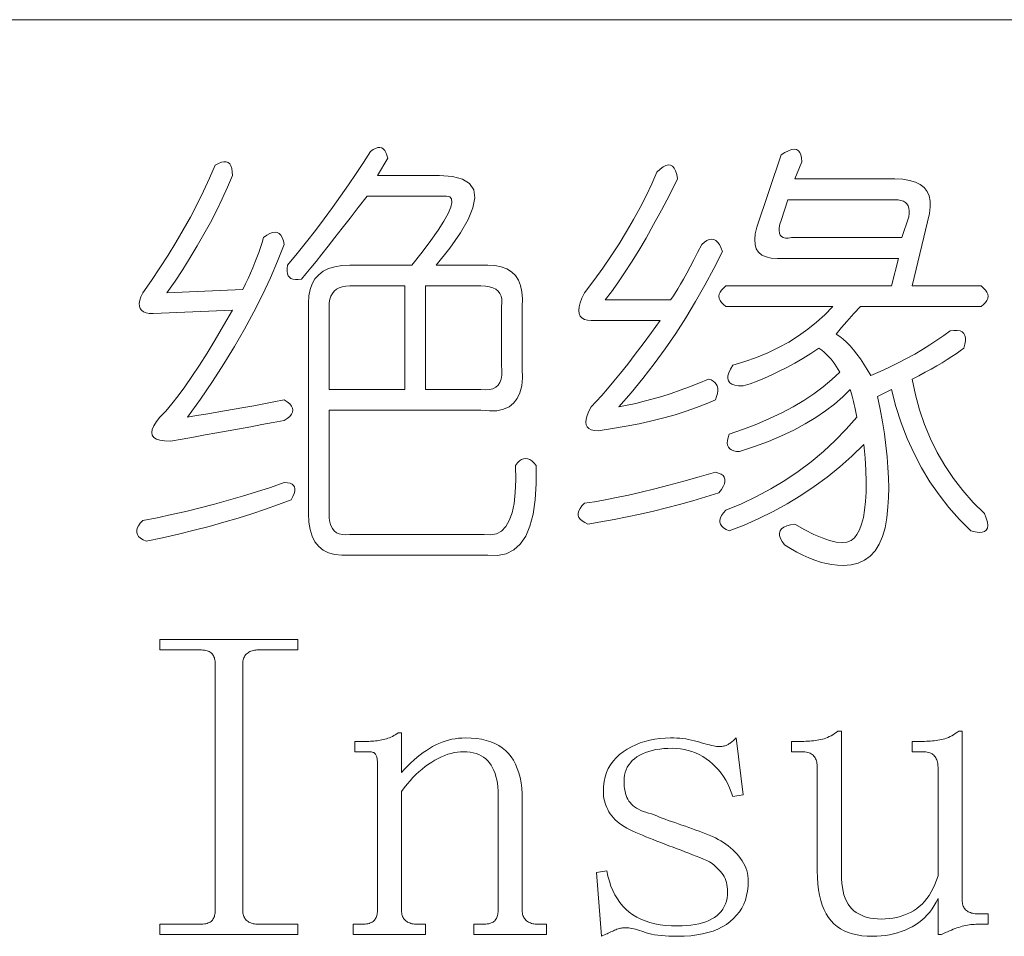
# Model space of a CAD drawing. Extents: x 1 to 297, y 1 to 210.
# Tile 84 of 171: x 175.62 to 180.51, y 51.95 to 56.51. Entities that reach past the tile are written whole.
import ezdxf

# ---------------------------------------------------------------- set-up
doc = ezdxf.new("R2010")
doc.units = 0

msp = doc.modelspace()

# ---------------------------------------------------------------- linework, layer by layer
at = {"color": 7, "lineweight": 13}
msp.add_line((1.3055, 56.5077), (219.3213, 56.5077), dxfattribs=at)
for points in [[(177.3939, 55.7334), (177.7025, 55.7334), (177.7671, 55.729), (177.817, 55.7156), (177.8522, 55.6933), (177.8726, 55.6621), (177.8782, 55.622), (177.8691, 55.573), (177.8453, 55.515), (177.8067, 55.4482), (177.7534, 55.3724), (177.6854, 55.2877), (177.9425, 55.2877), (177.9782, 55.2857), (178.0097, 55.2795), (178.0371, 55.2692), (178.0604, 55.2548), (178.0797, 55.2363), (178.0947, 55.2137), (178.1057, 55.1869), (178.1126, 55.1561), (178.1153, 55.1211), (178.1139, 55.082), (178.1139, 54.7734), (178.115, 54.7282), (178.1112, 54.6884), (178.1026, 54.6541), (178.0892, 54.6253), (178.0711, 54.602), (178.0481, 54.5842), (178.0203, 54.5718), (177.9878, 54.565), (177.9504, 54.5636), (177.9082, 54.5677), (177.1539, 54.5677), (177.1539, 54.0534), (177.155, 54.0308), (177.1581, 54.0109), (177.1632, 53.9938), (177.1704, 53.9794), (177.1796, 53.9677), (177.191, 53.9588), (177.2043, 53.9526), (177.2198, 53.9492), (177.2372, 53.9485), (177.2568, 53.9506), (177.9254, 53.9506), (177.9578, 53.9478), (177.9864, 53.9533), (178.0112, 53.967), (178.0323, 53.989), (178.0496, 54.0191), (178.0632, 54.0575), (178.073, 54.1042), (178.079, 54.159), (178.0812, 54.2221), (178.0797, 54.2934), (178.0899, 54.3058), (178.1002, 54.3154), (178.1105, 54.3222), (178.1208, 54.3263), (178.1311, 54.3277), (178.1414, 54.3263), (178.1516, 54.3222), (178.1619, 54.3154), (178.1722, 54.3058), (178.1825, 54.2934), (178.1832, 54.2026), (178.1784, 54.122), (178.1681, 54.0517), (178.1523, 53.9917), (178.1311, 53.942), (178.1043, 53.9026), (178.0721, 53.8734), (178.0344, 53.8546), (177.9912, 53.846), (177.9425, 53.8477), (177.2568, 53.8477), (177.2177, 53.8467), (177.1827, 53.8505), (177.1519, 53.859), (177.1251, 53.8724), (177.1025, 53.8906), (177.084, 53.9135), (177.0696, 53.9413), (177.0593, 53.9739), (177.0531, 54.0113), (177.0511, 54.0534), (177.0511, 55.0991), (177.0531, 55.135), (177.0593, 55.167), (177.0696, 55.1953), (177.084, 55.2198), (177.1025, 55.2406), (177.1251, 55.2575), (177.1519, 55.2707), (177.1827, 55.2802), (177.2177, 55.2858), (177.2568, 55.2877), (177.5654, 55.2877), (177.6164, 55.3529), (177.66, 55.4111), (177.696, 55.4626), (177.7244, 55.5071), (177.7454, 55.5449), (177.7587, 55.5757), (177.7646, 55.5997), (177.7628, 55.6169), (177.7536, 55.6271), (177.7368, 55.6306), (177.3425, 55.6306), (177.2991, 55.574), (177.2582, 55.5209), (177.2196, 55.4711), (177.1834, 55.4249), (177.1496, 55.382), (177.1183, 55.3426), (177.0893, 55.3066), (177.0627, 55.274), (177.0386, 55.2449), (177.0168, 55.2191), (177.0007, 55.2167), (176.9866, 55.2164), (176.9746, 55.2181), (176.9647, 55.2219), (176.9568, 55.2277), (176.951, 55.2356), (176.9472, 55.2455), (176.9455, 55.2575), (176.9458, 55.2716), (176.9482, 55.2877), (176.9955, 55.3458), (177.0415, 55.4036), (177.086, 55.461), (177.1292, 55.5181), (177.1711, 55.5749), (177.2115, 55.6313), (177.2506, 55.6873), (177.2883, 55.743), (177.3247, 55.7984), (177.3596, 55.8534), (177.3728, 55.8623), (177.385, 55.8685), (177.3962, 55.8719), (177.4063, 55.8726), (177.4154, 55.8706), (177.4234, 55.8658), (177.4305, 55.8582), (177.4364, 55.8479), (177.4414, 55.8349), (177.4454, 55.8191)], [(180.0511, 54.722), (180.067, 54.6443), (180.0874, 54.5691), (180.1123, 54.4962), (180.1416, 54.4258), (180.1754, 54.3577), (180.2136, 54.2921), (180.2563, 54.2288), (180.3034, 54.1679), (180.355, 54.1095), (180.4111, 54.0534), (180.4196, 54.031), (180.4248, 54.0116), (180.4265, 53.9953), (180.4248, 53.9821), (180.4196, 53.972), (180.4111, 53.965), (180.3991, 53.961), (180.3836, 53.9602), (180.3648, 53.9624), (180.3425, 53.9677), (180.2861, 54.0241), (180.2335, 54.0836), (180.1846, 54.1462), (180.1395, 54.2118), (180.0982, 54.2806), (180.0607, 54.3524), (180.0269, 54.4273), (179.9969, 54.5053), (179.9707, 54.5864), (179.9482, 54.6706), (179.8796, 54.6363), (179.8925, 54.5722), (179.9036, 54.5101), (179.9131, 54.4501), (179.9208, 54.3922), (179.9268, 54.3363), (179.9311, 54.2825), (179.9336, 54.2307), (179.9345, 54.181), (179.9336, 54.1333), (179.9311, 54.0877), (179.9258, 54.0323), (179.9167, 53.9828), (179.9038, 53.9391), (179.8872, 53.9012), (179.8668, 53.8691), (179.8426, 53.8429), (179.8147, 53.8225), (179.783, 53.8079), (179.7475, 53.7992), (179.7082, 53.7963), (179.6806, 53.7973), (179.6527, 53.8004), (179.6244, 53.8055), (179.5958, 53.8127), (179.5668, 53.822), (179.5375, 53.8333), (179.5078, 53.8467), (179.4778, 53.8621), (179.4475, 53.8796), (179.4168, 53.8991), (179.405, 53.9156), (179.3969, 53.9307), (179.3926, 53.9444), (179.3921, 53.9567), (179.3954, 53.9677), (179.4024, 53.9773), (179.4132, 53.9855), (179.4278, 53.9924), (179.4461, 53.9979), (179.4682, 54.002), (179.5176, 53.9737), (179.5629, 53.9506), (179.604, 53.9326), (179.641, 53.9197), (179.6739, 53.912), (179.7027, 53.9094), (179.7274, 53.912), (179.748, 53.9197), (179.7645, 53.9326), (179.7768, 53.9506), (179.7895, 53.9735), (179.8001, 54.0013), (179.8087, 54.0339), (179.8152, 54.0713), (179.8196, 54.1134), (179.822, 54.1604), (179.8224, 54.2122), (179.8207, 54.2687), (179.8169, 54.3301), (179.8111, 54.3963), (179.7519, 54.3395), (179.6911, 54.2859), (179.6285, 54.2353), (179.5642, 54.1878), (179.4982, 54.1434), (179.4305, 54.1021), (179.3611, 54.0639), (179.2899, 54.0287), (179.2171, 53.9967), (179.1425, 53.9677), (179.1269, 53.9749), (179.1144, 53.9828), (179.105, 53.9914), (179.0986, 54.0006), (179.0954, 54.0106), (179.0952, 54.0212), (179.0981, 54.0325), (179.1041, 54.0445), (179.1132, 54.0572), (179.1254, 54.0706), (179.2029, 54.103), (179.2776, 54.1385), (179.3496, 54.177), (179.4188, 54.2187), (179.4854, 54.2634), (179.5491, 54.3113), (179.6102, 54.3622), (179.6684, 54.4162), (179.724, 54.4733), (179.7768, 54.5334), (179.7734, 54.5502), (179.7699, 54.5663), (179.7665, 54.5818), (179.7631, 54.5965), (179.7596, 54.6106), (179.7562, 54.6239), (179.7528, 54.6366), (179.7494, 54.6486), (179.7459, 54.6599), (179.7425, 54.6706), (179.7062, 54.6335), (179.6657, 54.5979), (179.6211, 54.5636), (179.5724, 54.5307), (179.5196, 54.4991), (179.4627, 54.469), (179.4017, 54.4402), (179.3366, 54.4127), (179.2673, 54.3867), (179.1939, 54.362), (179.178, 54.3629), (179.1644, 54.3654), (179.1533, 54.3697), (179.1446, 54.3757), (179.1382, 54.3834), (179.1343, 54.3929), (179.1327, 54.404), (179.1336, 54.4169), (179.1368, 54.4314), (179.1425, 54.4477), (179.2128, 54.4724), (179.2796, 54.4985), (179.3431, 54.5259), (179.4031, 54.5547), (179.4596, 54.5849), (179.5128, 54.6164), (179.5625, 54.6493), (179.6088, 54.6836), (179.6516, 54.7193), (179.6911, 54.7563), (179.6839, 54.7698), (179.676, 54.783), (179.6674, 54.7959), (179.6582, 54.8084), (179.6482, 54.8206), (179.6376, 54.8324), (179.6263, 54.8439), (179.6143, 54.855), (179.6016, 54.8658), (179.5882, 54.8763), (179.5474, 54.8497), (179.5073, 54.8249), (179.4679, 54.8017), (179.4291, 54.7803), (179.3911, 54.7606), (179.3537, 54.7426), (179.317, 54.7263), (179.281, 54.7117), (179.2457, 54.6989), (179.2111, 54.6877), (179.189, 54.6887), (179.1706, 54.6918), (179.156, 54.697), (179.1452, 54.7042), (179.1382, 54.7134), (179.135, 54.7247), (179.1355, 54.7381), (179.1398, 54.7535), (179.1478, 54.771), (179.1596, 54.7906), (179.2202, 54.8089), (179.2783, 54.8297), (179.334, 54.8528), (179.3873, 54.8783), (179.4382, 54.9063), (179.4867, 54.9366), (179.5328, 54.9694), (179.5766, 55.0045), (179.6179, 55.0421), (179.6568, 55.082), (179.1254, 55.082), (179.113, 55.0923), (179.1034, 55.1026), (179.0966, 55.1129), (179.0924, 55.1231), (179.0911, 55.1334), (179.0924, 55.1437), (179.0966, 55.154), (179.1034, 55.1643), (179.113, 55.1746), (179.1254, 55.1849), (179.9482, 55.1849), (179.9825, 55.322), (179.4168, 55.322), (179.3815, 55.3205), (179.351, 55.3227), (179.3252, 55.3287), (179.3043, 55.3385), (179.2882, 55.352), (179.2769, 55.3693), (179.2704, 55.3904), (179.2687, 55.4153), (179.2718, 55.4439), (179.2796, 55.4763), (179.3996, 55.8363), (179.4192, 55.8483), (179.4367, 55.8569), (179.4521, 55.862), (179.4655, 55.8637), (179.4768, 55.862), (179.486, 55.8569), (179.4932, 55.8483), (179.4984, 55.8363), (179.5015, 55.8209), (179.5025, 55.802), (179.4682, 55.7163), (179.9654, 55.7163), (180.0041, 55.7146), (180.038, 55.7094), (180.0672, 55.7009), (180.0915, 55.6889), (180.1111, 55.6734), (180.1258, 55.6546), (180.1358, 55.6323), (180.1409, 55.6066), (180.1413, 55.5774), (180.1368, 55.5449), (180.0511, 55.1849), (180.3939, 55.1849), (180.4063, 55.1746), (180.4159, 55.1643), (180.4227, 55.154), (180.4268, 55.1437), (180.4282, 55.1334), (180.4268, 55.1231), (180.4227, 55.1129), (180.4159, 55.1026), (180.4063, 55.0923), (180.3939, 55.082), (179.7939, 55.082), (179.7835, 55.0714), (179.7727, 55.0601), (179.7615, 55.0481), (179.75, 55.0354), (179.7382, 55.022), (179.726, 55.0079), (179.7135, 54.9932), (179.7007, 54.9778), (179.6875, 54.9617), (179.6739, 54.9449), (179.6911, 54.9335), (179.7082, 54.9202), (179.7254, 54.9047), (179.7425, 54.8873), (179.7596, 54.8677), (179.7768, 54.8461), (179.7939, 54.8225), (179.8111, 54.7967), (179.8282, 54.769), (179.8454, 54.7391), (179.8925, 54.7599), (179.9379, 54.781), (179.9816, 54.8024), (180.0237, 54.8242), (180.0639, 54.8463), (180.1025, 54.8687), (180.1394, 54.8915), (180.1745, 54.9147), (180.2079, 54.9382), (180.2396, 54.962), (180.2589, 54.9642), (180.2753, 54.9641), (180.289, 54.9615), (180.3, 54.9565), (180.3082, 54.9491), (180.3137, 54.9394), (180.3164, 54.9272), (180.3164, 54.9126), (180.3137, 54.8957), (180.3082, 54.8763), (180.2902, 54.8624), (180.2705, 54.8482), (180.2491, 54.8336), (180.2259, 54.8187), (180.2011, 54.8034), (180.1745, 54.7878), (180.1462, 54.7719), (180.1162, 54.7556), (180.0845, 54.739)], [(176.5882, 55.7849), (176.6045, 55.7936), (176.6191, 55.7993), (176.6319, 55.8018), (176.6431, 55.8013), (176.6525, 55.7977), (176.6602, 55.791), (176.6662, 55.7813), (176.6705, 55.7684), (176.6731, 55.7525), (176.6739, 55.7334), (176.6491, 55.6751), (176.6225, 55.6169), (176.5942, 55.5586), (176.5642, 55.5003), (176.5325, 55.442), (176.4991, 55.3837), (176.4639, 55.3254), (176.4271, 55.2671), (176.3885, 55.2089), (176.3482, 55.1506), (176.7254, 55.1677), (176.7387, 55.195), (176.7514, 55.2219), (176.7634, 55.2485), (176.7747, 55.2747), (176.7854, 55.3006), (176.7953, 55.3261), (176.8046, 55.3513), (176.8131, 55.3762), (176.821, 55.4007), (176.8282, 55.4249), (176.8447, 55.4369), (176.8598, 55.4454), (176.8735, 55.4506), (176.8858, 55.4523), (176.8968, 55.4506), (176.9064, 55.4454), (176.9146, 55.4369), (176.9215, 55.4249), (176.927, 55.4094), (176.9311, 55.3906), (176.8985, 55.3079), (176.8625, 55.2246), (176.8231, 55.1406), (176.7802, 55.0559), (176.7339, 54.9706), (176.6842, 54.8845), (176.6311, 54.7978), (176.5745, 54.7103), (176.5145, 54.6222), (176.4511, 54.5334), (176.496, 54.5405), (176.5416, 54.5478), (176.5879, 54.5555), (176.6348, 54.5636), (176.6825, 54.572), (176.7309, 54.5807), (176.7799, 54.5898), (176.8296, 54.5993), (176.88, 54.609), (176.9311, 54.6191), (176.9465, 54.6089), (176.9585, 54.5986), (176.9671, 54.5883), (176.9722, 54.578), (176.9739, 54.5677), (176.9722, 54.5574), (176.9671, 54.5471), (176.9585, 54.5369), (176.9465, 54.5266), (176.9311, 54.5163), (176.876, 54.506), (176.8207, 54.4957), (176.765, 54.4854), (176.7089, 54.4751), (176.6525, 54.4649), (176.5958, 54.4546), (176.5387, 54.4443), (176.4812, 54.434), (176.4235, 54.4237), (176.3654, 54.4134), (176.3371, 54.4146), (176.3139, 54.4182), (176.2959, 54.4242), (176.2831, 54.4326), (176.2754, 54.4434), (176.2728, 54.4566), (176.2754, 54.4722), (176.2831, 54.4902), (176.2959, 54.5106), (176.3139, 54.5334), (176.3422, 54.5634), (176.3722, 54.5986), (176.4039, 54.6389), (176.4374, 54.6843), (176.4725, 54.7349), (176.5094, 54.7906), (176.5479, 54.8514), (176.5882, 54.9174), (176.6302, 54.9886), (176.6739, 55.0649), (176.2796, 55.0477), (176.2606, 55.0487), (176.2447, 55.0518), (176.2318, 55.057), (176.222, 55.0642), (176.2154, 55.0734), (176.2118, 55.0847), (176.2112, 55.0981), (176.2138, 55.1135), (176.2195, 55.131), (176.2282, 55.1506), (176.2719, 55.2125), (176.3139, 55.2747), (176.3542, 55.3373), (176.3928, 55.4002), (176.4296, 55.4634), (176.4648, 55.527), (176.4982, 55.591), (176.5299, 55.6553), (176.5599, 55.7199)], [(178.7825, 55.7506), (178.799, 55.7657), (178.814, 55.7766), (178.8278, 55.7835), (178.8401, 55.7862), (178.8511, 55.7849), (178.8607, 55.7794), (178.8689, 55.7698), (178.8758, 55.7561), (178.8812, 55.7382), (178.8854, 55.7163), (178.8447, 55.6362), (178.8051, 55.5606), (178.7666, 55.4895), (178.729, 55.4228), (178.6925, 55.3606), (178.657, 55.3028), (178.6226, 55.2495), (178.5891, 55.2006), (178.5567, 55.1562), (178.5254, 55.1163), (178.8511, 55.1163), (178.8619, 55.1314), (178.8737, 55.1492), (178.8866, 55.1698), (178.9004, 55.1931), (178.9154, 55.2191), (178.9313, 55.2479), (178.9483, 55.2795), (178.9663, 55.3138), (178.9853, 55.3508), (179.0054, 55.3906), (179.0187, 55.4026), (179.0314, 55.4111), (179.0434, 55.4163), (179.0547, 55.418), (179.0654, 55.4163), (179.0753, 55.4111), (179.0846, 55.4026), (179.0931, 55.3906), (179.101, 55.3751), (179.1082, 55.3563), (179.066, 55.2714), (179.0218, 55.1883), (178.9755, 55.1069), (178.9272, 55.0271), (178.8768, 54.9491), (178.8243, 54.8729), (178.7698, 54.7983), (178.7132, 54.7254), (178.6546, 54.6543), (178.5939, 54.5849), (178.6354, 54.5924), (178.6776, 54.6013), (178.7204, 54.6116), (178.764, 54.6233), (178.8082, 54.6363), (178.8531, 54.6507), (178.8987, 54.6665), (178.945, 54.6836), (178.992, 54.7021), (179.0396, 54.722), (179.0523, 54.7179), (179.063, 54.7124), (179.0715, 54.7055), (179.078, 54.6973), (179.0825, 54.6877), (179.0849, 54.6767), (179.0853, 54.6644), (179.0835, 54.6507), (179.0798, 54.6356), (179.0739, 54.6191), (179.028, 54.5991), (178.9793, 54.5801), (178.9279, 54.5621), (178.8737, 54.5451), (178.8168, 54.5291), (178.7571, 54.5142), (178.6947, 54.5003), (178.6296, 54.4875), (178.5617, 54.4757), (178.4911, 54.4649), (178.4722, 54.4661), (178.4568, 54.4697), (178.4448, 54.4757), (178.4362, 54.4841), (178.4311, 54.4949), (178.4294, 54.5081), (178.4311, 54.5237), (178.4362, 54.5417), (178.4448, 54.5621), (178.4568, 54.5849), (178.4818, 54.6107), (178.5089, 54.6404), (178.538, 54.6738), (178.5692, 54.711), (178.6025, 54.752), (178.6378, 54.7967), (178.6752, 54.8453), (178.7146, 54.8975), (178.7561, 54.9536), (178.7996, 55.0134), (178.4568, 55.0134), (178.4379, 55.0148), (178.4225, 55.0189), (178.4105, 55.0258), (178.4019, 55.0354), (178.3968, 55.0477), (178.3951, 55.0628), (178.3968, 55.0806), (178.4019, 55.1012), (178.4105, 55.1245), (178.4225, 55.1506), (178.4693, 55.2121), (178.5137, 55.2733), (178.5557, 55.3342), (178.5953, 55.3947), (178.6325, 55.4549), (178.6673, 55.5147), (178.6997, 55.5742), (178.7297, 55.6333), (178.7573, 55.6921)], [(179.9654, 55.6134), (179.4339, 55.6134), (179.3996, 55.5106), (179.394, 55.4912), (179.3907, 55.4742), (179.3899, 55.4597), (179.3914, 55.4475), (179.3954, 55.4377), (179.4017, 55.4303), (179.4104, 55.4254), (179.4216, 55.4228), (179.4351, 55.4226), (179.4511, 55.4249), (179.9996, 55.4249), (180.0339, 55.5277), (180.0363, 55.544), (180.0367, 55.5586), (180.035, 55.5714), (180.0312, 55.5826), (180.0254, 55.592), (180.0175, 55.5997), (180.0075, 55.6057), (179.9955, 55.61), (179.9815, 55.6126)], [(177.5311, 55.1849), (177.2568, 55.1849), (177.2372, 55.1838), (177.2198, 55.1807), (177.2043, 55.1756), (177.191, 55.1684), (177.1796, 55.1591), (177.1704, 55.1478), (177.1632, 55.1345), (177.1581, 55.119), (177.155, 55.1015), (177.1539, 55.082), (177.1539, 54.6706), (177.5311, 54.6706)], [(177.9082, 55.1849), (177.6339, 55.1849), (177.6339, 54.6706), (177.9082, 54.6706), (177.9308, 54.6687), (177.9507, 54.6699), (177.9679, 54.6742), (177.9823, 54.6815), (177.9939, 54.692), (178.0028, 54.7055), (178.009, 54.7222), (178.0125, 54.7419), (178.0131, 54.7647), (178.0111, 54.7906), (178.0111, 55.082), (178.0131, 55.1015), (178.0125, 55.119), (178.009, 55.1345), (178.0028, 55.1478), (177.9939, 55.1591), (177.9823, 55.1684), (177.9679, 55.1756), (177.9507, 55.1807), (177.9308, 55.1838)], [(179.0739, 54.2591), (179.0895, 54.255), (179.1021, 54.2495), (179.1115, 54.2427), (179.1178, 54.2345), (179.1211, 54.2249), (179.1212, 54.2139), (179.1183, 54.2015), (179.1123, 54.1878), (179.1032, 54.1727), (179.0911, 54.1563), (179.0259, 54.1362), (178.9608, 54.1172), (178.8956, 54.0992), (178.8305, 54.0822), (178.7654, 54.0663), (178.7002, 54.0514), (178.6351, 54.0375), (178.5699, 54.0246), (178.5048, 54.0128), (178.4396, 54.002), (178.424, 54.0092), (178.4115, 54.0171), (178.4021, 54.0257), (178.3958, 54.0349), (178.3925, 54.0449), (178.3923, 54.0555), (178.3952, 54.0668), (178.4012, 54.0788), (178.4103, 54.0915), (178.4225, 54.1049), (178.4722, 54.1126), (178.5254, 54.122), (178.5819, 54.1331), (178.6419, 54.146), (178.7054, 54.1606), (178.7722, 54.1769), (178.8425, 54.1949), (178.9162, 54.2146), (178.9934, 54.236)], [(176.9311, 54.2077), (176.9468, 54.2069), (176.9599, 54.2043), (176.9702, 54.2), (176.9777, 54.194), (176.9825, 54.1863), (176.9846, 54.1769), (176.9839, 54.1657), (176.9804, 54.1529), (176.9743, 54.1383), (176.9654, 54.122), (176.9026, 54.0983), (176.8378, 54.0754), (176.771, 54.0531), (176.702, 54.0315), (176.6311, 54.0106), (176.558, 53.9903), (176.483, 53.9708), (176.4058, 53.9519), (176.3266, 53.9338), (176.2454, 53.9163), (176.2298, 53.9235), (176.2172, 53.9314), (176.2078, 53.9399), (176.2015, 53.9492), (176.1982, 53.9591), (176.198, 53.9698), (176.201, 53.9811), (176.207, 53.9931), (176.216, 54.0058), (176.2282, 54.0191), (176.3, 54.0334), (176.3715, 54.0486), (176.4427, 54.0649), (176.5135, 54.0822), (176.5839, 54.1006), (176.654, 54.1199), (176.7238, 54.1403), (176.7932, 54.1618), (176.8623, 54.1842)], [(176.3139, 53.3763), (176.3139, 53.4277), (176.9996, 53.4277), (176.9996, 53.3763), (176.8025, 53.3763), (176.7958, 53.3761), (176.7893, 53.3756), (176.7831, 53.3747), (176.7771, 53.3735), (176.7714, 53.372), (176.766, 53.3701), (176.7608, 53.3679), (176.7559, 53.3653), (176.7512, 53.3624), (176.7468, 53.3591), (176.7427, 53.3555), (176.7391, 53.3516), (176.7359, 53.3473), (176.7331, 53.3427), (176.7307, 53.3377), (176.7288, 53.3324), (176.7273, 53.3267), (176.7262, 53.3207), (176.7256, 53.3144), (176.7254, 53.3077), (176.7254, 52.082), (176.7256, 52.0753), (176.7262, 52.069), (176.7273, 52.063), (176.7288, 52.0573), (176.7307, 52.052), (176.7331, 52.047), (176.7359, 52.0424), (176.7391, 52.0381), (176.7427, 52.0342), (176.7468, 52.0306), (176.7512, 52.0273), (176.7559, 52.0244), (176.7608, 52.0218), (176.766, 52.0196), (176.7714, 52.0177), (176.7771, 52.0162), (176.7831, 52.015), (176.7893, 52.0141), (176.7958, 52.0136), (176.8025, 52.0134), (176.9996, 52.0134), (176.9996, 51.962), (176.3139, 51.962), (176.3139, 52.0134), (176.5111, 52.0134), (176.5194, 52.0136), (176.5272, 52.0141), (176.5345, 52.015), (176.5412, 52.0162), (176.5475, 52.0177), (176.5532, 52.0196), (176.5585, 52.0218), (176.5632, 52.0244), (176.5674, 52.0273), (176.5711, 52.0306), (176.5743, 52.0342), (176.5772, 52.0381), (176.5798, 52.0424), (176.582, 52.047), (176.5839, 52.052), (176.5855, 52.0573), (176.5867, 52.063), (176.5875, 52.069), (176.588, 52.0753), (176.5882, 52.082), (176.5882, 53.3077), (176.588, 53.3144), (176.5875, 53.3207), (176.5867, 53.3267), (176.5855, 53.3324), (176.5839, 53.3377), (176.582, 53.3427), (176.5798, 53.3473), (176.5772, 53.3516), (176.5743, 53.3555), (176.5711, 53.3591), (176.5674, 53.3624), (176.5632, 53.3653), (176.5585, 53.3679), (176.5532, 53.3701), (176.5475, 53.372), (176.5412, 53.3735), (176.5345, 53.3747), (176.5272, 53.3756), (176.5194, 53.3761), (176.5111, 53.3763)], [(177.2739, 51.962), (177.2739, 52.0134), (177.3168, 52.0134), (177.3251, 52.0136), (177.3329, 52.0141), (177.3402, 52.015), (177.347, 52.0162), (177.3532, 52.0177), (177.359, 52.0196), (177.3642, 52.0218), (177.3689, 52.0244), (177.3731, 52.0273), (177.3768, 52.0306), (177.3801, 52.0342), (177.383, 52.0381), (177.3855, 52.0424), (177.3878, 52.047), (177.3896, 52.052), (177.3912, 52.0573), (177.3924, 52.063), (177.3932, 52.069), (177.3938, 52.0753), (177.3939, 52.082), (177.3939, 52.8191), (177.3938, 52.8242), (177.3936, 52.8289), (177.3932, 52.8334), (177.3926, 52.8377), (177.3918, 52.8416), (177.3908, 52.8454), (177.3897, 52.8488), (177.3884, 52.8521), (177.387, 52.855), (177.3854, 52.8577), (177.3835, 52.8602), (177.3812, 52.8623), (177.3787, 52.8643), (177.3758, 52.8659), (177.3725, 52.8674), (177.3689, 52.8685), (177.365, 52.8694), (177.3607, 52.8701), (177.356, 52.8704), (177.3511, 52.8706), (177.2825, 52.8706), (177.2825, 52.922), (177.3425, 52.922), (177.351, 52.9221), (177.3595, 52.9223), (177.3678, 52.9228), (177.3761, 52.9234), (177.3843, 52.9241), (177.3924, 52.9251), (177.4004, 52.9262), (177.4083, 52.9275), (177.4162, 52.9289), (177.4239, 52.9306), (177.4316, 52.9325), (177.4392, 52.9347), (177.4467, 52.9373), (177.4541, 52.9402), (177.4614, 52.9434), (177.4687, 52.947), (177.4758, 52.951), (177.4829, 52.9553), (177.4899, 52.9599), (177.4968, 52.9649), (177.5139, 52.9649), (177.5139, 52.7677), (177.5294, 52.7844), (177.5448, 52.8003), (177.5602, 52.8153), (177.5756, 52.8294), (177.5911, 52.8427), (177.6065, 52.8551), (177.6219, 52.8667), (177.6374, 52.8774), (177.6528, 52.8873), (177.6682, 52.8963), (177.6837, 52.9044), (177.6994, 52.9117), (177.7153, 52.9181), (177.7313, 52.9237), (177.7475, 52.9284), (177.7639, 52.9323), (177.7804, 52.9353), (177.7971, 52.9374), (177.814, 52.9387), (177.8311, 52.9391), (177.8595, 52.9384), (177.8863, 52.9361), (177.9116, 52.9322), (177.9353, 52.9268), (177.9575, 52.9199), (177.9782, 52.9114), (177.9973, 52.9013), (178.0148, 52.8898), (178.0309, 52.8767), (178.0454, 52.862), (178.0584, 52.8458), (178.07, 52.8281), (178.0803, 52.8088), (178.0892, 52.7879), (178.0968, 52.7656), (178.103, 52.7417), (178.1078, 52.7162), (178.1112, 52.6892), (178.1133, 52.6607), (178.1139, 52.6306), (178.1139, 52.082), (178.1142, 52.0753), (178.1148, 52.069), (178.1159, 52.063), (178.1174, 52.0573), (178.1193, 52.052), (178.1216, 52.047), (178.1244, 52.0424), (178.1276, 52.0381), (178.1313, 52.0342), (178.1354, 52.0306), (178.1398, 52.0273), (178.1444, 52.0244), (178.1494, 52.0218), (178.1546, 52.0196), (178.16, 52.0177), (178.1657, 52.0162), (178.1717, 52.015), (178.1779, 52.0141), (178.1843, 52.0136), (178.1911, 52.0134), (178.2339, 52.0134), (178.2339, 51.962), (177.8739, 51.962), (177.8739, 52.0134), (177.9168, 52.0134), (177.9251, 52.0136), (177.9329, 52.0141), (177.9402, 52.015), (177.947, 52.0162), (177.9532, 52.0177), (177.959, 52.0196), (177.9642, 52.0218), (177.9689, 52.0244), (177.9731, 52.0273), (177.9768, 52.0306), (177.98, 52.0342), (177.983, 52.0381), (177.9855, 52.0424), (177.9878, 52.047), (177.9896, 52.052), (177.9912, 52.0573), (177.9924, 52.063), (177.9932, 52.069), (177.9938, 52.0753), (177.9939, 52.082), (177.9939, 52.6563), (177.9935, 52.6764), (177.9922, 52.6955), (177.9901, 52.7138), (177.9871, 52.731), (177.9832, 52.7474), (177.9785, 52.7627), (177.9729, 52.7772), (177.9665, 52.7907), (177.9592, 52.8032), (177.9511, 52.8149), (177.9421, 52.8254), (177.9322, 52.8349), (177.9215, 52.8433), (177.9099, 52.8505), (177.8975, 52.8566), (177.8842, 52.8617), (177.8701, 52.8656), (177.8551, 52.8683), (177.8392, 52.87), (177.8225, 52.8706), (177.807, 52.8701), (177.7915, 52.8685), (177.7758, 52.8659), (177.7601, 52.8623), (177.7443, 52.8577), (177.7284, 52.8521), (177.7124, 52.8454), (177.6963, 52.8377), (177.6802, 52.8289), (177.6639, 52.8191), (177.6478, 52.8084), (177.6319, 52.7969), (177.6162, 52.7844), (177.6008, 52.7711), (177.5857, 52.757), (177.5708, 52.742), (177.5562, 52.7261), (177.5419, 52.7094), (177.5278, 52.6919), (177.5139, 52.6734), (177.5139, 52.082), (177.5141, 52.0753), (177.5148, 52.069), (177.5159, 52.063), (177.5174, 52.0573), (177.5193, 52.052), (177.5216, 52.047), (177.5244, 52.0424), (177.5276, 52.0381), (177.5313, 52.0342), (177.5354, 52.0306), (177.5398, 52.0273), (177.5444, 52.0244), (177.5494, 52.0218), (177.5546, 52.0196), (177.56, 52.0177), (177.5657, 52.0162), (177.5717, 52.015), (177.5779, 52.0141), (177.5844, 52.0136), (177.5911, 52.0134), (177.6339, 52.0134), (177.6339, 51.962)], [(178.5168, 52.6734), (178.5178, 52.6985), (178.5207, 52.7225), (178.5257, 52.7452), (178.5326, 52.7667), (178.5414, 52.787), (178.5523, 52.8061), (178.5651, 52.824), (178.5799, 52.8407), (178.5966, 52.8563), (178.6154, 52.8706), (178.6355, 52.8836), (178.6563, 52.8953), (178.678, 52.9055), (178.7004, 52.9145), (178.7236, 52.922), (178.7475, 52.9282), (178.7723, 52.933), (178.7978, 52.9364), (178.824, 52.9385), (178.8511, 52.9391), (178.8664, 52.9389), (178.8816, 52.9383), (178.8966, 52.9372), (178.9114, 52.9357), (178.9261, 52.9338), (178.9406, 52.9314), (178.9549, 52.9286), (178.969, 52.9254), (178.983, 52.9218), (178.9968, 52.9177), (179.0101, 52.9136), (179.0225, 52.91), (179.0341, 52.9068), (179.0448, 52.904), (179.0546, 52.9016), (179.0636, 52.8997), (179.0718, 52.8982), (179.0791, 52.8971), (179.0855, 52.8965), (179.0911, 52.8963), (179.0961, 52.8964), (179.101, 52.8966), (179.1057, 52.8971), (179.1103, 52.8977), (179.1146, 52.8984), (179.1189, 52.8994), (179.1229, 52.9005), (179.1267, 52.9018), (179.1304, 52.9032), (179.1339, 52.9049), (179.1375, 52.9067), (179.1411, 52.909), (179.145, 52.9115), (179.149, 52.9145), (179.1532, 52.9177), (179.1576, 52.9213), (179.1621, 52.9253), (179.1668, 52.9295), (179.1717, 52.9342), (179.1768, 52.9391), (179.2111, 52.6563), (179.1596, 52.6477), (179.1523, 52.6695), (179.144, 52.6904), (179.1348, 52.7103), (179.1247, 52.7293), (179.1136, 52.7474), (179.1015, 52.7645), (179.0885, 52.7806), (179.0746, 52.7958), (179.0597, 52.8101), (179.0439, 52.8234), (179.0274, 52.8356), (179.0105, 52.8466), (178.9931, 52.8562), (178.9754, 52.8646), (178.9571, 52.8716), (178.9385, 52.8774), (178.9194, 52.8819), (178.8999, 52.8851), (178.88, 52.8871), (178.8596, 52.8877), (178.8378, 52.8873), (178.817, 52.886), (178.797, 52.8839), (178.778, 52.8809), (178.76, 52.877), (178.7429, 52.8723), (178.7267, 52.8667), (178.7115, 52.8603), (178.6973, 52.853), (178.6839, 52.8449), (178.6717, 52.8359), (178.6608, 52.8263), (178.6511, 52.8161), (178.6428, 52.8051), (178.6357, 52.7934), (178.6299, 52.7811), (178.6254, 52.7681), (178.6222, 52.7543), (178.6203, 52.7399), (178.6196, 52.7249), (178.6199, 52.7114), (178.6208, 52.6986), (178.6223, 52.6864), (178.6245, 52.6748), (178.6271, 52.6638), (178.6304, 52.6534), (178.6343, 52.6436), (178.6388, 52.6343), (178.644, 52.6257), (178.6496, 52.6177), (178.6561, 52.6102), (178.6635, 52.6031), (178.6719, 52.5965), (178.6812, 52.5903), (178.6914, 52.5845), (178.7026, 52.5791), (178.7147, 52.5742), (178.7278, 52.5697), (178.7418, 52.5656), (178.7568, 52.562), (178.7691, 52.5568), (178.782, 52.5515), (178.7955, 52.5462), (178.8096, 52.5407), (178.8243, 52.5352), (178.8396, 52.5296), (178.8555, 52.5239), (178.872, 52.5181), (178.8891, 52.5122), (178.9068, 52.5063), (178.9247, 52.5002), (178.9423, 52.4941), (178.9596, 52.4879), (178.9767, 52.4816), (178.9936, 52.4752), (179.0102, 52.4687), (179.0265, 52.4622), (179.0426, 52.4555), (179.0584, 52.4488), (179.0739, 52.442), (179.0874, 52.4349), (179.1005, 52.4274), (179.1131, 52.4195), (179.1254, 52.4111), (179.1371, 52.4024), (179.1485, 52.3931), (179.1594, 52.3835), (179.1699, 52.3734), (179.18, 52.3629), (179.1896, 52.352), (179.1986, 52.3407), (179.2066, 52.3292), (179.2137, 52.3174), (179.2198, 52.3054), (179.225, 52.2931), (179.2292, 52.2805), (179.2325, 52.2677), (179.2349, 52.2546), (179.2363, 52.2413), (179.2368, 52.2277), (179.2359, 52.2026), (179.2332, 52.1785), (179.2287, 52.1556), (179.2224, 52.1338), (179.2143, 52.1131), (179.2044, 52.0935), (179.1927, 52.075), (179.1792, 52.0577), (179.1639, 52.0414), (179.1468, 52.0263), (179.128, 52.0124), (179.1075, 52.0001), (179.0855, 51.9891), (179.0618, 51.9797), (179.0364, 51.9716), (179.0095, 51.9651), (178.9809, 51.96), (178.9507, 51.9563), (178.9188, 51.9542), (178.8854, 51.9534), (178.8636, 51.9536), (178.843, 51.9543), (178.8235, 51.9554), (178.8051, 51.9569), (178.7879, 51.9588), (178.7717, 51.9611), (178.7567, 51.9639), (178.7427, 51.9671), (178.7299, 51.9708), (178.7182, 51.9749), (178.7073, 51.9789), (178.6968, 51.9826), (178.6867, 51.9858), (178.6771, 51.9886), (178.6679, 51.9909), (178.6591, 51.9929), (178.6507, 51.9944), (178.6428, 51.9954), (178.6353, 51.9961), (178.6282, 51.9963), (178.623, 51.9962), (178.6178, 51.9958), (178.6124, 51.9951), (178.607, 51.9942), (178.6014, 51.9931), (178.5958, 51.9917), (178.5901, 51.99), (178.5843, 51.9881), (178.5785, 51.9859), (178.5725, 51.9834), (178.5665, 51.9808), (178.5603, 51.9781), (178.5541, 51.9753), (178.5478, 51.9725), (178.5414, 51.9695), (178.535, 51.9665), (178.5284, 51.9633), (178.5218, 51.9601), (178.515, 51.9568), (178.5082, 51.9534), (178.4825, 52.2706), (178.5339, 52.2791), (178.5397, 52.2524), (178.5466, 52.227), (178.5548, 52.203), (178.5641, 52.1804), (178.5746, 52.1591), (178.5864, 52.1393), (178.5993, 52.1207), (178.6135, 52.1036), (178.6288, 52.0878), (178.6454, 52.0734), (178.6632, 52.0604), (178.6824, 52.0487), (178.703, 52.0385), (178.7249, 52.0295), (178.7482, 52.022), (178.7729, 52.0158), (178.799, 52.011), (178.8264, 52.0076), (178.8552, 52.0055), (178.8854, 52.0049), (178.9088, 52.0053), (178.9311, 52.0066), (178.9523, 52.0087), (178.9724, 52.0117), (178.9914, 52.0156), (179.0093, 52.0203), (179.0261, 52.0259), (179.0417, 52.0323), (179.0562, 52.0396), (179.0696, 52.0477), (179.0819, 52.0567), (179.0928, 52.0666), (179.1024, 52.0773), (179.1108, 52.0889), (179.1179, 52.1013), (179.1236, 52.1146), (179.1281, 52.1287), (179.1314, 52.1437), (179.1333, 52.1596), (179.1339, 52.1763), (179.1336, 52.1881), (179.1326, 52.1994), (179.1308, 52.2104), (179.1284, 52.2209), (179.1254, 52.2309), (179.1216, 52.2406), (179.1171, 52.2498), (179.112, 52.2586), (179.1062, 52.2669), (179.0996, 52.2749), (179.0928, 52.2824), (179.0859, 52.2894), (179.0791, 52.2961), (179.0722, 52.3023), (179.0654, 52.3081), (179.0585, 52.3134), (179.0517, 52.3184), (179.0448, 52.3229), (179.0379, 52.3269), (179.0311, 52.3306), (179.0138, 52.3375), (178.9961, 52.3445), (178.9781, 52.3515), (178.9598, 52.3587), (178.9411, 52.3659), (178.922, 52.3733), (178.9027, 52.3807), (178.883, 52.3882), (178.8629, 52.3958), (178.8425, 52.4034), (178.8222, 52.4111), (178.8024, 52.4187), (178.7831, 52.4262), (178.7643, 52.4336), (178.7461, 52.4409), (178.7283, 52.4482), (178.7111, 52.4553), (178.6944, 52.4624), (178.6782, 52.4694), (178.6625, 52.4763), (178.6475, 52.4833), (178.6334, 52.4907), (178.6201, 52.4984), (178.6077, 52.5065), (178.5961, 52.5149), (178.5854, 52.5236), (178.5755, 52.5327), (178.5665, 52.5421), (178.5584, 52.5519), (178.5511, 52.562), (178.5446, 52.5724), (178.5387, 52.5829), (178.5336, 52.5936), (178.5291, 52.6045), (178.5254, 52.6156), (178.5223, 52.6268), (178.5199, 52.6382), (178.5182, 52.6498), (178.5171, 52.6615)], [(179.8968, 52.0391), (179.9171, 52.0397), (179.9367, 52.0412), (179.9558, 52.0438), (179.9743, 52.0474), (179.9921, 52.052), (180.0094, 52.0577), (180.0261, 52.0643), (180.0422, 52.0721), (180.0576, 52.0808), (180.0725, 52.0906), (180.0867, 52.1015), (180.1001, 52.1135), (180.1127, 52.1268), (180.1246, 52.1413), (180.1357, 52.157), (180.146, 52.1739), (180.1556, 52.192), (180.1644, 52.2113), (180.1724, 52.2317), (180.1796, 52.2534), (180.1796, 52.7934), (180.1795, 52.8002), (180.179, 52.8066), (180.1781, 52.8128), (180.1769, 52.8188), (180.1754, 52.8245), (180.1735, 52.8299), (180.1712, 52.8351), (180.1687, 52.8401), (180.1658, 52.8447), (180.1625, 52.8491), (180.1588, 52.8532), (180.1546, 52.8569), (180.1499, 52.8601), (180.1447, 52.8629), (180.1389, 52.8652), (180.1327, 52.8671), (180.1259, 52.8686), (180.1186, 52.8697), (180.1108, 52.8704), (180.1025, 52.8706), (180.0511, 52.8706), (180.0511, 52.922), (180.1025, 52.922), (180.1127, 52.9221), (180.1227, 52.9223), (180.1326, 52.9228), (180.1423, 52.9234), (180.1518, 52.9241), (180.1611, 52.9251), (180.1703, 52.9262), (180.1793, 52.9275), (180.1881, 52.9289), (180.1968, 52.9306), (180.2054, 52.9325), (180.2139, 52.935), (180.2225, 52.938), (180.2311, 52.9415), (180.2396, 52.9456), (180.2482, 52.9501), (180.2568, 52.9552), (180.2654, 52.9607), (180.2739, 52.9668), (180.2825, 52.9734), (180.2996, 52.9734), (180.2996, 52.1334), (180.2999, 52.1267), (180.3005, 52.1204), (180.3016, 52.1144), (180.3031, 52.1087), (180.305, 52.1034), (180.3074, 52.0985), (180.3102, 52.0938), (180.3134, 52.0895), (180.317, 52.0856), (180.3211, 52.082), (180.3255, 52.0787), (180.3302, 52.0758), (180.3351, 52.0733), (180.3403, 52.071), (180.3457, 52.0691), (180.3514, 52.0676), (180.3574, 52.0664), (180.3636, 52.0655), (180.3701, 52.065), (180.3768, 52.0649), (180.4282, 52.0649), (180.4282, 52.0134), (180.3768, 52.0134), (180.3682, 52.0133), (180.3596, 52.0129), (180.3511, 52.0123), (180.3425, 52.0114), (180.3339, 52.0102), (180.3254, 52.0088), (180.3168, 52.0071), (180.3082, 52.0052), (180.2996, 52.003), (180.2911, 52.0006), (180.2824, 51.9979), (180.2736, 51.9949), (180.2646, 51.9917), (180.2554, 51.9882), (180.2461, 51.9845), (180.2366, 51.9805), (180.2269, 51.9763), (180.217, 51.9718), (180.207, 51.967), (180.1968, 51.962), (180.1796, 51.962), (180.1796, 52.142), (180.1706, 52.1236), (180.1608, 52.1062), (180.1501, 52.0897), (180.1385, 52.0741), (180.1261, 52.0595), (180.1128, 52.0458), (180.0986, 52.0331), (180.0836, 52.0213), (180.0678, 52.0105), (180.0511, 52.0006), (180.0337, 51.9916), (180.0158, 51.9836), (179.9973, 51.9765), (179.9784, 51.9704), (179.9589, 51.9652), (179.939, 51.961), (179.9185, 51.9577), (179.8975, 51.9553), (179.876, 51.9539), (179.8539, 51.9534), (179.8272, 51.9542), (179.8018, 51.9565), (179.7778, 51.9604), (179.7552, 51.9658), (179.7339, 51.9727), (179.7141, 51.9812), (179.6955, 51.9912), (179.6784, 52.0028), (179.6626, 52.0159), (179.6482, 52.0306), (179.6352, 52.0469), (179.6235, 52.0652), (179.6133, 52.0853), (179.6043, 52.1074), (179.5968, 52.1313), (179.5906, 52.1571), (179.5858, 52.1848), (179.5824, 52.2143), (179.5803, 52.2458), (179.5797, 52.2791), (179.5797, 52.7934), (179.5795, 52.8002), (179.579, 52.8066), (179.5781, 52.8128), (179.5769, 52.8188), (179.5754, 52.8245), (179.5735, 52.8299), (179.5712, 52.8351), (179.5687, 52.8401), (179.5658, 52.8447), (179.5625, 52.8491), (179.5588, 52.8532), (179.5546, 52.8569), (179.5499, 52.8601), (179.5447, 52.8629), (179.5389, 52.8652), (179.5327, 52.8671), (179.5259, 52.8686), (179.5186, 52.8697), (179.5108, 52.8704), (179.5025, 52.8706), (179.4511, 52.8706), (179.4511, 52.922), (179.5025, 52.922), (179.5127, 52.9221), (179.5227, 52.9223), (179.5326, 52.9228), (179.5423, 52.9234), (179.5518, 52.9241), (179.5611, 52.9251), (179.5703, 52.9262), (179.5793, 52.9275), (179.5881, 52.9289), (179.5968, 52.9306), (179.6054, 52.9325), (179.6139, 52.935), (179.6225, 52.938), (179.6311, 52.9415), (179.6396, 52.9456), (179.6482, 52.9501), (179.6568, 52.9552), (179.6654, 52.9607), (179.6739, 52.9668), (179.6825, 52.9734), (179.6996, 52.9734), (179.6996, 52.262), (179.7002, 52.2387), (179.7017, 52.2167), (179.7043, 52.1962), (179.7079, 52.177), (179.7125, 52.1591), (179.7182, 52.1427), (179.7248, 52.1276), (179.7326, 52.1139), (179.7413, 52.1015), (179.7511, 52.0906), (179.7618, 52.0808), (179.7734, 52.0721), (179.7858, 52.0643), (179.7991, 52.0577), (179.8132, 52.052), (179.8282, 52.0474), (179.8441, 52.0438), (179.8608, 52.0412), (179.8784, 52.0397)]]:
    msp.add_lwpolyline(points, close=True, dxfattribs=at)

doc.saveas('drawing.dxf')
